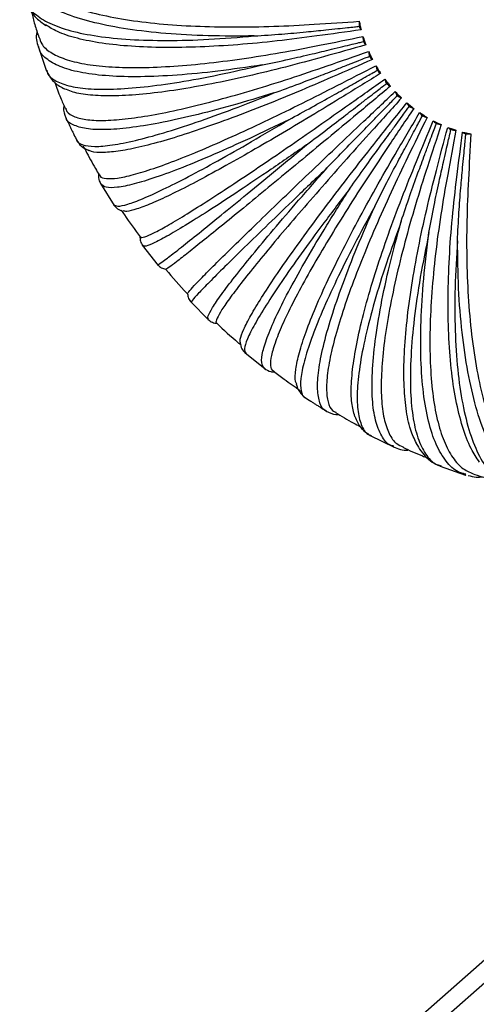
# Paper-space layout '_Dimétrica' of a CAD drawing. Header units: millimetres. Extents: x -569 to 164, y -631 to 613.
# Tile 7 of 24: x -561 to -490, y -426 to -273. Entities that reach past the tile are written whole.
import ezdxf

# ---------------------------------------------------------------- set-up
doc = ezdxf.new("R2010")
doc.units = ezdxf.units.MM

psp = doc.layouts.new('_Dimétrica')

# ---------------------------------------------------------------- linework, layer by layer
at = {"color": 7, "linetype": 'Continuous', "lineweight": 25}
for p, q in [((-558.26, -277.48), (-556.92, -281.36)), ((-558.13, -277.57), (-558.14, -277.51)), ((-556.89, -281.22), (-556.88, -281.29)), ((-552.3, -291.97), (-552.3, -292)), ((-548.59, -298.76), (-546.46, -302.18)), ((-542.1, -308.34), (-539.61, -311.49)), ((-534.61, -317.12), (-531.78, -319.98)), ((-526.17, -325.03), (-523.03, -327.56)), ((-516.76, -332.04), (-516.73, -332.05)), ((-506.74, -337.9), (-503.04, -339.69)), ((-506.67, -337.86), (-506.59, -337.88)), ((-503.06, -339.57), (-503.11, -339.55)), ((-495.87, -342.54), (-495.72, -342.59)), ((-495.87, -342.66), (-491.94, -344.03)), ((-492.05, -343.99), (-491.88, -344.03)), ((-491.89, -343.91), (-492, -343.88)), ((-409.57, -349.21), (-518.61, -445.37)), ((-512.65, -443.63), (-408.79, -352.03))]:
    psp.add_line(p, q, dxfattribs=at)
for points, knots in [([(-560.96, -264.6), (-560.8, -265.19), (-560.47, -266.47), (-558.94, -268.22), (-556.58, -269.86), (-553.38, -271.28), (-549.43, -272.45), (-544.81, -273.37), (-539.61, -274.02), (-533.96, -274.4), (-527.98, -274.53), (-521.8, -274.43), (-515.24, -274.08), (-510.77, -273.77), (-508.44, -273.61)], [0, 0, 0, 0, 0.076217, 0.16275, 0.250073, 0.337664, 0.424993, 0.511539, 0.596807, 0.680348, 0.761767, 0.840735, 0.916989, 1, 1, 1, 1]), ([(-524.71, -275.88), (-527.13, -275.9), (-531.98, -275.92), (-538.54, -275.55), (-544.44, -274.88), (-549.57, -273.88), (-553.84, -272.6), (-557.23, -271.03), (-559.6, -269.2), (-560.92, -267.53), (-561.06, -266.4), (-561.1, -266.03)], [0, 0, 0, 0, 0.117727, 0.235343, 0.353895, 0.471498, 0.589245, 0.707757, 0.825275, 0.943196, 1, 1, 1, 1]), ([(-560.34, -270.03), (-560.26, -270.33), (-560.05, -271.03), (-559.44, -272.06), (-558.5, -273.2), (-557.57, -273.88), (-557.07, -274.24)], [0, 0, 0, 0, 0.172783, 0.408401, 0.683909, 1, 1, 1, 1]), ([(-560.25, -269.97), (-560.22, -270.21), (-560.11, -271.13), (-558.88, -272.47), (-556.6, -273.96), (-553.3, -275.13), (-549.13, -275.97), (-544.12, -276.48), (-538.33, -276.64), (-531.89, -276.48), (-527.1, -276.08), (-524.71, -275.88)], [0, 0, 0, 0, 0.041462, 0.161135, 0.281387, 0.40067, 0.52055, 0.640628, 0.759893, 0.879995, 1, 1, 1, 1]), ([(-559.25, -272.22), (-559.1, -272.85), (-558.78, -274.16), (-558.35, -275.45), (-558.12, -276.12)], [0, 0, 0, 0, 0.475738, 1, 1, 1, 1]), ([(-508.15, -274.93), (-510.44, -275.25), (-514.84, -275.88), (-521.3, -276.72), (-527.37, -277.28), (-533.25, -277.63), (-538.8, -277.72), (-543.89, -277.53), (-548.43, -277.06), (-552.27, -276.29), (-555.23, -275.34), (-556.51, -274.53), (-557.08, -274.17)], [0, 0, 0, 0, 0.101398, 0.194542, 0.291001, 0.390455, 0.4925, 0.596655, 0.70237, 0.809042, 0.916035, 1, 1, 1, 1]), ([(-524.71, -275.88), (-523.29, -275.79), (-520.68, -275.63), (-516.94, -275.29), (-514.01, -274.98), (-511.87, -274.76), (-510.4, -274.6), (-509.3, -274.48), (-508.69, -274.42), (-508.45, -274.39)], [0, 0, 0, 0, 0.272344, 0.503117, 0.689512, 0.801165, 0.890131, 0.95641, 1, 1, 1, 1]), ([(-508.44, -273.61), (-508.45, -273.73), (-508.47, -273.99), (-508.46, -274.26), (-508.45, -274.39)], [0, 0, 0, 0, 0.499434, 1, 1, 1, 1]), ([(-508.45, -274.39), (-508.4, -274.5), (-508.32, -274.71), (-508.21, -274.85), (-508.15, -274.93)], [0, 0, 0, 0, 0.49956, 1, 1, 1, 1]), ([(-508.44, -273.61), (-508.39, -273.85), (-508.31, -274.3), (-508.2, -274.73), (-508.15, -274.93)], [0, 0, 0, 0, 0.560285, 1, 1, 1, 1]), ([(-558.42, -275.2), (-558.42, -275.23), (-558.68, -276.07), (-558.44, -276.85), (-558.22, -277.6)], [0, 0, 0, 0, 0.0298601, 1, 1, 1, 1]), ([(-558.07, -276.1), (-557.97, -276.44), (-557.72, -277.33), (-556.4, -278.47), (-554.2, -279.52), (-551.16, -280.27), (-547.4, -280.71), (-542.96, -280.84), (-537.97, -280.66), (-532.53, -280.2), (-526.76, -279.47), (-520.79, -278.53), (-514.44, -277.31), (-510.11, -276.43), (-507.86, -275.97)], [0, 0, 0, 0, 0.05553, 0.144001, 0.23328, 0.322832, 0.412117, 0.5006, 0.587778, 0.67319, 0.756432, 0.837169, 0.91513, 1, 1, 1, 1]), ([(-507.86, -275.97), (-507.78, -276.22), (-507.64, -276.65), (-507.48, -277.08), (-507.41, -277.27)], [0, 0, 0, 0, 0.560828, 1, 1, 1, 1]), ([(-507.86, -275.97), (-507.86, -276.1), (-507.85, -276.35), (-507.81, -276.62), (-507.79, -276.75)], [0, 0, 0, 0, 0.499434, 1, 1, 1, 1]), ([(-523.45, -280.37), (-525.79, -280.72), (-530.47, -281.42), (-536.79, -282.01), (-542.46, -282.27), (-547.37, -282.15), (-551.45, -281.66), (-554.66, -280.82), (-556.86, -279.6), (-558.01, -278.5), (-558.11, -277.72), (-558.13, -277.57)], [0, 0, 0, 0, 0.121017, 0.24192, 0.363785, 0.484674, 0.605712, 0.727535, 0.848337, 0.969554, 1, 1, 1, 1]), ([(-507.41, -277.27), (-509.61, -277.89), (-513.82, -279.08), (-520.02, -280.77), (-525.82, -282.17), (-531.43, -283.36), (-536.71, -284.29), (-541.55, -284.92), (-545.84, -285.22), (-549.46, -285.18), (-552.39, -284.82), (-553.69, -284.29), (-554.33, -284.02)], [0, 0, 0, 0, 0.099277, 0.190474, 0.284916, 0.382291, 0.482202, 0.584179, 0.687684, 0.792125, 0.896881, 1, 1, 1, 1]), ([(-523.45, -280.37), (-522.08, -280.09), (-519.57, -279.57), (-515.97, -278.74), (-513.15, -278.05), (-511.09, -277.55), (-509.66, -277.21), (-508.6, -276.95), (-508.02, -276.81), (-507.79, -276.75)], [0, 0, 0, 0, 0.272344, 0.503117, 0.689512, 0.801165, 0.890131, 0.95641, 1, 1, 1, 1]), ([(-507.79, -276.75), (-507.73, -276.85), (-507.61, -277.05), (-507.48, -277.2), (-507.41, -277.27)], [0, 0, 0, 0, 0.49956, 1, 1, 1, 1]), ([(-553.96, -287.09), (-553.91, -287.26), (-553.75, -287.84), (-552.64, -288.47), (-550.67, -288.96), (-547.88, -289.05), (-544.38, -288.77), (-540.23, -288.13), (-535.54, -287.15), (-530.41, -285.85), (-524.95, -284.3), (-519.29, -282.53), (-513.25, -280.48), (-509.14, -279.04), (-506.99, -278.29)], [0, 0, 0, 0, 0.038039, 0.128148, 0.21908, 0.310291, 0.401229, 0.491351, 0.580144, 0.667137, 0.751922, 0.834153, 0.913559, 1, 1, 1, 1]), ([(-506.39, -279.53), (-508.46, -280.44), (-512.44, -282.18), (-518.26, -284.69), (-523.7, -286.9), (-528.95, -288.9), (-533.86, -290.64), (-538.35, -292.06), (-542.29, -293.12), (-545.62, -293.79), (-548.19, -294.02), (-549.8, -293.95), (-550.27, -293.66), (-550.41, -293.58)], [0, 0, 0, 0, 0.095207, 0.182664, 0.273234, 0.366615, 0.46243, 0.560226, 0.659486, 0.759645, 0.860105, 0.960257, 1, 1, 1, 1]), ([(-521.66, -284.73), (-520.37, -284.26), (-517.99, -283.39), (-514.59, -282.09), (-511.92, -281.04), (-509.97, -280.27), (-508.62, -279.74), (-507.62, -279.34), (-507.07, -279.12), (-506.84, -279.04)], [0, 0, 0, 0, 0.272344, 0.503116, 0.689511, 0.801165, 0.890131, 0.956409, 1, 1, 1, 1]), ([(-506.99, -278.29), (-506.89, -278.52), (-506.7, -278.94), (-506.49, -279.35), (-506.39, -279.53)], [0, 0, 0, 0, 0.561377, 1, 1, 1, 1]), ([(-506.99, -278.29), (-506.98, -278.41), (-506.95, -278.65), (-506.88, -278.91), (-506.84, -279.04)], [0, 0, 0, 0, 0.4994343, 1, 1, 1, 1]), ([(-506.84, -279.04), (-506.77, -279.13), (-506.63, -279.33), (-506.47, -279.46), (-506.39, -279.53)], [0, 0, 0, 0, 0.49956, 1, 1, 1, 1]), ([(-556.88, -281.29), (-556.87, -281.36), (-556.8, -281.98), (-555.75, -282.8), (-553.68, -283.69), (-550.6, -284.14), (-546.68, -284.2), (-541.94, -283.85), (-536.45, -283.09), (-530.31, -281.97), (-525.73, -280.9), (-523.45, -280.37)], [0, 0, 0, 0, 0.017045, 0.139766, 0.263082, 0.385403, 0.508337, 0.631473, 0.753777, 0.876938, 1, 1, 1, 1]), ([(-548.71, -297.41), (-548.69, -297.49), (-548.62, -297.86), (-547.74, -298.07), (-546.05, -298.01), (-543.57, -297.48), (-540.43, -296.51), (-536.66, -295.13), (-532.36, -293.37), (-527.64, -291.28), (-522.59, -288.93), (-517.33, -286.37), (-511.7, -283.51), (-507.86, -281.53), (-505.86, -280.5)], [0, 0, 0, 0, 0.0269652, 0.1181122, 0.2100907, 0.3023519, 0.3943367, 0.4854962, 0.5753104, 0.6633054, 0.7490659, 0.8322441, 0.9125635, 1, 1, 1, 1]), ([(-505.86, -280.5), (-505.73, -280.73), (-505.49, -281.13), (-505.23, -281.51), (-505.12, -281.68)], [0, 0, 0, 0, 0.561938, 1, 1, 1, 1]), ([(-505.86, -280.5), (-505.84, -280.62), (-505.79, -280.86), (-505.69, -281.1), (-505.64, -281.22)], [0, 0, 0, 0, 0.4994343, 1, 1, 1, 1]), ([(-556.96, -281.25), (-556.65, -281.86), (-556.1, -282.95), (-554.88, -283.7), (-554.33, -284.03)], [0, 0, 0, 0, 0.557291, 1, 1, 1, 1]), ([(-505.12, -281.68), (-507.03, -282.86), (-510.69, -285.13), (-516.06, -288.41), (-521.05, -291.39), (-525.83, -294.17), (-530.29, -296.68), (-534.33, -298.85), (-537.85, -300.62), (-540.78, -301.96), (-543.01, -302.81), (-544.48, -303.19), (-544.88, -303.08), (-545.04, -303.03)], [0, 0, 0, 0, 0.092443, 0.177362, 0.265303, 0.355974, 0.449008, 0.543965, 0.640345, 0.737597, 0.835141, 0.932386, 1, 1, 1, 1]), ([(-542.37, -307.02), (-542.37, -307.06), (-542.4, -307.26), (-541.76, -307.11), (-540.41, -306.55), (-538.33, -305.42), (-535.61, -303.8), (-532.3, -301.72), (-528.49, -299.23), (-524.26, -296.4), (-519.7, -293.29), (-514.94, -289.99), (-509.81, -286.37), (-506.31, -283.89), (-504.48, -282.59)], [0, 0, 0, 0, 0.022999, 0.114518, 0.206871, 0.299508, 0.391868, 0.483399, 0.573579, 0.661933, 0.748043, 0.83156, 0.912207, 1, 1, 1, 1]), ([(-519.36, -288.89), (-518.18, -288.24), (-515.98, -287.05), (-512.83, -285.29), (-510.35, -283.89), (-508.54, -282.86), (-507.29, -282.16), (-506.36, -281.63), (-505.85, -281.34), (-505.64, -281.22)], [0, 0, 0, 0, 0.272344, 0.503117, 0.689512, 0.801165, 0.890131, 0.95641, 1, 1, 1, 1]), ([(-505.64, -281.22), (-505.56, -281.31), (-505.39, -281.5), (-505.21, -281.62), (-505.12, -281.68)], [0, 0, 0, 0, 0.49956, 1, 1, 1, 1]), ([(-504.48, -282.59), (-504.32, -282.8), (-504.04, -283.17), (-503.74, -283.53), (-503.61, -283.69)], [0, 0, 0, 0, 0.562514, 1, 1, 1, 1]), ([(-504.48, -282.59), (-504.45, -282.7), (-504.38, -282.93), (-504.26, -283.16), (-504.2, -283.27)], [0, 0, 0, 0, 0.499434, 1, 1, 1, 1]), ([(-555.68, -283.07), (-555.39, -283.87), (-554.89, -285.24), (-554.28, -286.57), (-554.03, -287.12)], [0, 0, 0, 0, 0.585954, 1, 1, 1, 1]), ([(-503.61, -283.69), (-505.33, -285.12), (-508.63, -287.87), (-513.44, -291.88), (-517.89, -295.57), (-522.13, -299.08), (-526.05, -302.3), (-529.57, -305.17), (-532.59, -307.62), (-535.03, -309.57), (-536.87, -311.01), (-537.99, -311.84), (-538.49, -312.17), (-538.43, -312.08), (-538.42, -312.07)], [0, 0, 0, 0, 0.089053, 0.170858, 0.255574, 0.34292, 0.432542, 0.524017, 0.616862, 0.710547, 0.804514, 0.898193, 0.991026, 1, 1, 1, 1]), ([(-516.61, -292.79), (-515.54, -291.98), (-513.56, -290.47), (-510.71, -288.29), (-508.47, -286.56), (-506.83, -285.29), (-505.69, -284.42), (-504.85, -283.77), (-504.38, -283.41), (-504.2, -283.27)], [0, 0, 0, 0, 0.272344, 0.503117, 0.689512, 0.801165, 0.890131, 0.95641, 1, 1, 1, 1]), ([(-504.2, -283.27), (-504.1, -283.35), (-503.91, -283.52), (-503.71, -283.63), (-503.61, -283.69)], [0, 0, 0, 0, 0.49956, 1, 1, 1, 1]), ([(-521.66, -284.73), (-523.87, -285.4), (-528.31, -286.76), (-534.27, -288.3), (-539.61, -289.47), (-544.2, -290.2), (-547.98, -290.49), (-550.93, -290.35), (-552.89, -289.72), (-553.87, -289.11), (-553.92, -288.59), (-553.92, -288.56)], [0, 0, 0, 0, 0.123685, 0.247252, 0.371804, 0.495357, 0.619063, 0.743571, 0.867036, 0.990925, 1, 1, 1, 1]), ([(-552.3, -292), (-552.3, -292), (-552.28, -292.42), (-551.41, -292.81), (-549.62, -293.12), (-546.85, -292.88), (-543.27, -292.18), (-538.9, -290.99), (-533.8, -289.35), (-528.09, -287.29), (-523.8, -285.58), (-521.66, -284.73)], [0, 0, 0, 0, 0.002024, 0.126621, 0.251821, 0.376012, 0.500824, 0.625842, 0.750014, 0.875058, 1, 1, 1, 1]), ([(-535.05, -315.88), (-535.06, -315.88), (-535.16, -315.92), (-534.78, -315.45), (-533.85, -314.42), (-532.22, -312.75), (-530, -310.53), (-527.23, -307.81), (-523.97, -304.65), (-520.32, -301.12), (-516.35, -297.32), (-512.16, -293.32), (-507.61, -289.01), (-504.5, -286.06), (-502.87, -284.52)], [0, 0, 0, 0, 0.006779, 0.099817, 0.193704, 0.287879, 0.381772, 0.474823, 0.5665, 0.656321, 0.74386, 0.828764, 0.91075, 1, 1, 1, 1]), ([(-501.89, -285.51), (-503.39, -287.18), (-506.27, -290.37), (-510.46, -295.04), (-514.29, -299.39), (-517.91, -303.55), (-521.22, -307.43), (-524.13, -310.93), (-526.57, -313.99), (-528.48, -316.51), (-529.83, -318.47), (-530.54, -319.75), (-530.75, -320.38), (-530.55, -320.39), (-530.51, -320.4)], [0, 0, 0, 0, 0.087898, 0.168641, 0.252258, 0.338471, 0.426931, 0.517219, 0.60886, 0.70133, 0.794078, 0.886542, 0.97817, 1, 1, 1, 1]), ([(-513.44, -296.37), (-512.5, -295.4), (-510.78, -293.61), (-508.27, -291.04), (-506.29, -289.01), (-504.85, -287.52), (-503.85, -286.5), (-503.1, -285.74), (-502.69, -285.32), (-502.53, -285.15)], [0, 0, 0, 0, 0.2723437, 0.5031161, 0.6895112, 0.8011647, 0.8901308, 0.9564093, 1, 1, 1, 1]), ([(-502.87, -284.52), (-502.69, -284.71), (-502.37, -285.05), (-502.03, -285.37), (-501.89, -285.51)], [0, 0, 0, 0, 0.563111, 1, 1, 1, 1]), ([(-502.87, -284.52), (-502.83, -284.63), (-502.74, -284.83), (-502.6, -285.04), (-502.53, -285.15)], [0, 0, 0, 0, 0.499434, 1, 1, 1, 1]), ([(-502.53, -285.15), (-502.42, -285.22), (-502.21, -285.37), (-501.99, -285.47), (-501.89, -285.51)], [0, 0, 0, 0, 0.49956, 1, 1, 1, 1]), ([(-554.24, -286.65), (-554.26, -286.77), (-554.39, -287.45), (-554.15, -288.07), (-553.95, -288.57)], [0, 0, 0, 0, 0.18742, 1, 1, 1, 1]), ([(-526.87, -323.49), (-526.9, -323.33), (-526.97, -322.91), (-526.43, -321.49), (-525.34, -319.36), (-523.68, -316.59), (-521.52, -313.29), (-518.89, -309.52), (-515.89, -305.38), (-512.57, -300.94), (-509.02, -296.33), (-505.13, -291.39), (-502.46, -288.02), (-501.06, -286.26)], [0, 0, 0, 0, 0.065753, 0.163193, 0.260932, 0.358378, 0.45495, 0.550096, 0.643315, 0.734168, 0.822284, 0.907372, 1, 1, 1, 1]), ([(-499.98, -287.13), (-501.24, -289), (-503.65, -292.58), (-507.15, -297.84), (-510.31, -302.77), (-513.24, -307.51), (-515.86, -311.97), (-518.1, -316.04), (-519.91, -319.64), (-521.22, -322.66), (-522.03, -325.08), (-522.27, -326.76), (-522.15, -327.68), (-521.8, -327.8), (-521.72, -327.83)], [0, 0, 0, 0, 0.087485, 0.16785, 0.251074, 0.336883, 0.424927, 0.514791, 0.606001, 0.698038, 0.79035, 0.88238, 0.973578, 1, 1, 1, 1]), ([(-509.89, -299.56), (-509.11, -298.46), (-507.67, -296.42), (-505.55, -293.49), (-503.87, -291.2), (-502.64, -289.52), (-501.79, -288.36), (-501.16, -287.5), (-500.81, -287.02), (-500.67, -286.83)], [0, 0, 0, 0, 0.272344, 0.503116, 0.689511, 0.801165, 0.890131, 0.956409, 1, 1, 1, 1]), ([(-501.06, -286.26), (-500.86, -286.43), (-500.51, -286.72), (-500.14, -287.01), (-499.98, -287.13)], [0, 0, 0, 0, 0.556609, 1, 1, 1, 1]), ([(-501.06, -286.26), (-501.01, -286.35), (-500.91, -286.54), (-500.75, -286.73), (-500.67, -286.83)], [0, 0, 0, 0, 0.499434, 1, 1, 1, 1]), ([(-500.67, -286.83), (-500.55, -286.89), (-500.32, -287.02), (-500.09, -287.09), (-499.98, -287.13)], [0, 0, 0, 0, 0.49956, 1, 1, 1, 1]), ([(-554.01, -288.45), (-553.88, -288.71), (-553.72, -289.07), (-553.39, -289.74), (-553.16, -290.22), (-552.93, -290.71), (-552.59, -291.42), (-552.4, -291.82), (-552.25, -292.11)], [0, 0, 0, 0, 0.285675, 0.397972, 0.499504, 0.601082, 0.713529, 1, 1, 1, 1]), ([(-518.13, -329.93), (-518.2, -329.8), (-518.44, -329.29), (-518.33, -327.68), (-517.81, -325.13), (-516.76, -321.89), (-515.26, -318.08), (-513.33, -313.78), (-511.03, -309.1), (-508.42, -304.12), (-505.59, -298.96), (-502.42, -293.47), (-500.22, -289.73), (-499.08, -287.78)], [0, 0, 0, 0, 0.038201, 0.138514, 0.239135, 0.339455, 0.438875, 0.536828, 0.632796, 0.726328, 0.817043, 0.904641, 1, 1, 1, 1]), ([(-497.91, -288.52), (-498.91, -290.56), (-500.82, -294.48), (-503.57, -300.24), (-505.99, -305.66), (-508.18, -310.91), (-510.06, -315.86), (-511.58, -320.42), (-512.7, -324.48), (-513.37, -327.93), (-513.59, -330.74), (-513.33, -332.78), (-512.82, -333.96), (-512.24, -334.2), (-512.07, -334.28)], [0, 0, 0, 0, 0.086353, 0.165678, 0.247825, 0.332524, 0.419428, 0.50813, 0.59816, 0.689005, 0.780124, 0.870963, 0.960981, 1, 1, 1, 1]), ([(-506.03, -302.33), (-505.42, -301.11), (-504.28, -298.85), (-502.58, -295.62), (-501.22, -293.09), (-500.23, -291.24), (-499.55, -289.97), (-499.04, -289.02), (-498.75, -288.49), (-498.64, -288.28)], [0, 0, 0, 0, 0.272344, 0.503117, 0.689512, 0.801165, 0.890131, 0.95641, 1, 1, 1, 1]), ([(-499.08, -287.78), (-498.86, -287.92), (-498.48, -288.18), (-498.09, -288.41), (-497.91, -288.52)], [0, 0, 0, 0, 0.55722, 1, 1, 1, 1]), ([(-499.08, -287.78), (-499.02, -287.86), (-498.9, -288.03), (-498.73, -288.2), (-498.64, -288.28)], [0, 0, 0, 0, 0.4994343, 1, 1, 1, 1]), ([(-498.64, -288.28), (-498.52, -288.33), (-498.27, -288.44), (-498.03, -288.49), (-497.91, -288.52)], [0, 0, 0, 0, 0.49956, 1, 1, 1, 1]), ([(-519.36, -288.89), (-521.42, -289.88), (-525.54, -291.86), (-531.04, -294.32), (-535.93, -296.35), (-540.1, -297.9), (-543.51, -298.94), (-546.08, -299.45), (-547.85, -299.48), (-548.29, -299.07), (-548.51, -298.86)], [0, 0, 0, 0, 0.125479, 0.250838, 0.377197, 0.502542, 0.628042, 0.754357, 0.879612, 1, 1, 1, 1]), ([(-546.5, -302.04), (-546.34, -302.16), (-546.01, -302.41), (-544.45, -302.08), (-542.1, -301.21), (-538.95, -299.77), (-535.05, -297.8), (-530.45, -295.31), (-525.25, -292.37), (-521.33, -290.05), (-519.36, -288.89)], [0, 0, 0, 0, 0.115802, 0.242553, 0.368283, 0.49464, 0.621207, 0.746917, 0.87351, 1, 1, 1, 1]), ([(-509.12, -334.95), (-509.31, -334.28), (-509.69, -332.93), (-509.72, -329.96), (-509.35, -326.35), (-508.55, -322.11), (-507.36, -317.37), (-505.83, -312.22), (-503.99, -306.78), (-501.91, -301.17), (-499.51, -295.21), (-497.83, -291.16), (-496.95, -289.05)], [0, 0, 0, 0, 0.101882, 0.206782, 0.311367, 0.415015, 0.517132, 0.617182, 0.714691, 0.809263, 0.900586, 1, 1, 1, 1]), ([(-495.72, -289.65), (-496.44, -291.84), (-497.83, -296.03), (-499.78, -302.2), (-501.42, -308.03), (-502.81, -313.68), (-503.91, -319.04), (-504.67, -323.99), (-505.05, -328.43), (-505.05, -332.24), (-504.65, -335.36), (-503.85, -337.69), (-502.85, -339.16), (-501.98, -339.53), (-501.64, -339.67)], [0, 0, 0, 0, 0.084701, 0.162507, 0.243083, 0.326161, 0.411402, 0.498407, 0.586714, 0.675821, 0.765196, 0.854296, 0.942592, 1, 1, 1, 1]), ([(-501.92, -304.63), (-501.48, -303.31), (-500.67, -300.86), (-499.42, -297.38), (-498.41, -294.66), (-497.67, -292.67), (-497.16, -291.3), (-496.78, -290.28), (-496.56, -289.71), (-496.48, -289.49)], [0, 0, 0, 0, 0.272344, 0.503117, 0.689512, 0.801165, 0.890131, 0.95641, 1, 1, 1, 1]), ([(-499.58, -339.07), (-499.9, -338.4), (-500.6, -336.96), (-501.23, -333.81), (-501.55, -329.88), (-501.5, -325.31), (-501.09, -320.21), (-500.35, -314.7), (-499.32, -308.9), (-498.04, -302.93), (-496.45, -296.6), (-495.31, -292.31), (-494.72, -290.07)], [0, 0, 0, 0, 0.091984, 0.19804, 0.303778, 0.408568, 0.511811, 0.612963, 0.711546, 0.807161, 0.89949, 1, 1, 1, 1]), ([(-496.95, -289.05), (-496.72, -289.17), (-496.32, -289.38), (-495.9, -289.57), (-495.72, -289.65)], [0, 0, 0, 0, 0.557806, 1, 1, 1, 1]), ([(-496.95, -289.05), (-496.89, -289.13), (-496.76, -289.28), (-496.58, -289.42), (-496.48, -289.49)], [0, 0, 0, 0, 0.499434, 1, 1, 1, 1]), ([(-496.48, -289.49), (-496.35, -289.53), (-496.09, -289.6), (-495.85, -289.63), (-495.72, -289.65)], [0, 0, 0, 0, 0.49956, 1, 1, 1, 1]), ([(-494.72, -290.07), (-494.48, -290.16), (-494.06, -290.31), (-493.63, -290.45), (-493.44, -290.51)], [0, 0, 0, 0, 0.558374, 1, 1, 1, 1]), ([(-494.72, -290.07), (-494.65, -290.13), (-494.52, -290.26), (-494.32, -290.37), (-494.22, -290.42)], [0, 0, 0, 0, 0.4994343, 1, 1, 1, 1]), ([(-497.62, -306.41), (-497.36, -305.01), (-496.89, -302.43), (-496.12, -298.76), (-495.46, -295.88), (-494.99, -293.79), (-494.66, -292.34), (-494.41, -291.26), (-494.28, -290.66), (-494.22, -290.42)], [0, 0, 0, 0, 0.272344, 0.503116, 0.689512, 0.801165, 0.890131, 0.956409, 1, 1, 1, 1]), ([(-493.44, -290.51), (-493.87, -292.81), (-494.71, -297.21), (-495.83, -303.69), (-496.66, -309.82), (-497.23, -315.79), (-497.51, -321.45), (-497.47, -326.71), (-497.1, -331.43), (-496.39, -335.51), (-495.34, -338.87), (-493.98, -341.42), (-492.39, -343.18), (-491.13, -343.68), (-490.53, -343.92)], [0, 0, 0, 0, 0.0827734, 0.1588092, 0.2375514, 0.3187382, 0.4020402, 0.4870645, 0.5733623, 0.6604415, 0.7477822, 0.8348554, 0.9211414, 1, 1, 1, 1]), ([(-489.8, -342.01), (-490.24, -341.35), (-491.24, -339.86), (-492.46, -336.6), (-493.5, -332.45), (-494.22, -327.62), (-494.61, -322.27), (-494.7, -316.5), (-494.5, -310.43), (-494.05, -304.2), (-493.29, -297.61), (-492.71, -293.13), (-492.41, -290.8)], [0, 0, 0, 0, 0.08429, 0.191245, 0.297879, 0.403556, 0.507674, 0.609683, 0.709102, 0.805527, 0.898638, 1, 1, 1, 1]), ([(-494.22, -290.42), (-494.09, -290.45), (-493.82, -290.5), (-493.57, -290.51), (-493.44, -290.51)], [0, 0, 0, 0, 0.49956, 1, 1, 1, 1]), ([(-493.2, -307.66), (-493.13, -306.21), (-493.01, -303.53), (-492.72, -299.71), (-492.44, -296.74), (-492.23, -294.56), (-492.09, -293.06), (-491.98, -291.94), (-491.92, -291.32), (-491.9, -291.08)], [0, 0, 0, 0, 0.2723439, 0.5031165, 0.6895116, 0.8011651, 0.8901311, 0.9564095, 1, 1, 1, 1]), ([(-492.41, -290.8), (-492.17, -290.86), (-491.73, -290.97), (-491.3, -291.05), (-491.11, -291.08)], [0, 0, 0, 0, 0.558928, 1, 1, 1, 1]), ([(-492.41, -290.8), (-492.34, -290.85), (-492.2, -290.95), (-492, -291.04), (-491.9, -291.08)], [0, 0, 0, 0, 0.499434, 1, 1, 1, 1]), ([(-491.9, -291.08), (-491.77, -291.09), (-491.5, -291.11), (-491.24, -291.09), (-491.11, -291.08)], [0, 0, 0, 0, 0.49956, 1, 1, 1, 1]), ([(-491.11, -291.08), (-491.25, -293.45), (-491.51, -297.99), (-491.79, -304.69), (-491.79, -311.02), (-491.52, -317.19), (-490.96, -323.07), (-490.11, -328.52), (-488.96, -333.43), (-487.52, -337.69), (-485.82, -341.2), (-483.88, -343.93), (-481.73, -345.75), (-480.03, -346.68), (-479.01, -346.74), (-478.8, -346.75)], [0, 0, 0, 0, 0.080588, 0.154617, 0.231281, 0.310324, 0.391427, 0.474207, 0.558227, 0.643007, 0.728042, 0.812817, 0.896825, 0.979588, 1, 1, 1, 1]), ([(-552.31, -292), (-552.08, -292.36), (-551.62, -293.07), (-550.78, -293.48), (-550.36, -293.68)], [0, 0, 0, 0, 0.499731, 1, 1, 1, 1]), ([(-551.25, -292.96), (-551.12, -293.21), (-550.52, -294.39), (-549.7, -295.89), (-548.97, -297.12), (-548.77, -297.45)], [0, 0, 0, 0, 0.164302, 0.775706, 1, 1, 1, 1]), ([(-516.61, -292.79), (-518.47, -294.08), (-522.19, -296.65), (-527.13, -299.97), (-531.47, -302.82), (-535.14, -305.13), (-538.08, -306.88), (-540.24, -308.03), (-541.62, -308.6), (-541.86, -308.48), (-541.98, -308.42)], [0, 0, 0, 0, 0.126513, 0.252905, 0.380305, 0.506683, 0.633217, 0.760572, 0.88686, 1, 1, 1, 1]), ([(-539.65, -311.35), (-539.59, -311.33), (-539.47, -311.31), (-538.32, -310.46), (-536.43, -308.99), (-533.78, -306.88), (-530.44, -304.17), (-526.43, -300.89), (-521.85, -297.13), (-518.36, -294.24), (-516.61, -292.79)], [0, 0, 0, 0, 0.110816, 0.238282, 0.36472, 0.49179, 0.619071, 0.74549, 0.872797, 1, 1, 1, 1]), ([(-513.44, -296.37), (-515.07, -297.93), (-518.34, -301.05), (-522.6, -305.16), (-526.32, -308.77), (-529.39, -311.79), (-531.8, -314.19), (-533.46, -315.92), (-534.43, -316.98), (-534.46, -317.12), (-534.47, -317.19)], [0, 0, 0, 0, 0.12669, 0.25326, 0.380838, 0.507393, 0.634105, 0.761638, 0.888103, 1, 1, 1, 1]), ([(-531.84, -319.84), (-531.89, -319.72), (-532, -319.45), (-531.29, -318.13), (-529.92, -316.11), (-527.85, -313.38), (-525.14, -310), (-521.81, -306), (-517.94, -301.49), (-514.94, -298.07), (-513.44, -296.37)], [0, 0, 0, 0, 0.112446, 0.239678, 0.365884, 0.492722, 0.619769, 0.745957, 0.87303, 1, 1, 1, 1]), ([(-548.87, -297.28), (-548.89, -297.48), (-548.94, -298.07), (-548.69, -298.56), (-548.52, -298.88)], [0, 0, 0, 0, 0.342775, 1, 1, 1, 1]), ([(-509.89, -299.56), (-511.27, -301.37), (-514.02, -304.99), (-517.55, -309.81), (-520.55, -314.1), (-522.96, -317.76), (-524.75, -320.75), (-525.87, -323), (-526.37, -324.53), (-526.16, -324.91), (-526.05, -325.09)], [0, 0, 0, 0, 0.125925, 0.251731, 0.378539, 0.50433, 0.630277, 0.757041, 0.882742, 1, 1, 1, 1]), ([(-523.13, -327.46), (-523.31, -327.22), (-523.69, -326.72), (-523.47, -324.95), (-522.67, -322.44), (-521.25, -319.16), (-519.24, -315.19), (-516.66, -310.56), (-513.58, -305.38), (-511.12, -301.5), (-509.89, -299.56)], [0, 0, 0, 0, 0.120025, 0.24617, 0.371299, 0.497053, 0.623016, 0.748126, 0.874114, 1, 1, 1, 1]), ([(-546.53, -302.07), (-546.34, -302.3), (-545.97, -302.77), (-545.38, -302.98), (-545.08, -303.09)], [0, 0, 0, 0, 0.500314, 1, 1, 1, 1]), ([(-506.03, -302.33), (-507.13, -304.36), (-509.32, -308.4), (-512.03, -313.85), (-514.25, -318.74), (-515.93, -322.95), (-517.05, -326.45), (-517.6, -329.19), (-517.49, -331.03), (-517.19, -331.96), (-516.77, -332.04), (-516.76, -332.04)], [0, 0, 0, 0, 0.124375, 0.248632, 0.373879, 0.498122, 0.622518, 0.747722, 0.871876, 0.996456, 1, 1, 1, 1]), ([(-513.53, -334.06), (-513.57, -334.06), (-514.08, -333.94), (-514.59, -332.88), (-515, -330.85), (-514.81, -327.88), (-514.09, -324.15), (-512.84, -319.66), (-511.07, -314.49), (-508.84, -308.74), (-506.97, -304.47), (-506.03, -302.33)], [0, 0, 0, 0, 0.009159, 0.132865, 0.25717, 0.380473, 0.504392, 0.628517, 0.751801, 0.875951, 1, 1, 1, 1]), ([(-545.37, -302.87), (-545.21, -303.13), (-544.28, -304.57), (-543.26, -305.93), (-542.41, -307.05)], [0, 0, 0, 0, 0.180215, 1, 1, 1, 1]), ([(-501.92, -304.63), (-502.71, -306.83), (-504.3, -311.24), (-506.14, -317.21), (-507.53, -322.6), (-508.43, -327.28), (-508.82, -331.21), (-508.72, -334.34), (-508.07, -336.52), (-507.37, -337.69), (-506.75, -337.84), (-506.67, -337.86)], [0, 0, 0, 0, 0.12248, 0.244844, 0.368183, 0.490533, 0.613034, 0.73633, 0.858592, 0.981274, 1, 1, 1, 1]), ([(-503.11, -339.55), (-503.27, -339.51), (-504.04, -339.31), (-505.01, -338.03), (-505.98, -335.68), (-506.46, -332.37), (-506.48, -328.25), (-506.03, -323.35), (-505.12, -317.73), (-503.79, -311.52), (-502.54, -306.92), (-501.92, -304.63)], [0, 0, 0, 0, 0.030902, 0.151894, 0.273471, 0.394068, 0.515268, 0.636669, 0.757248, 0.878673, 1, 1, 1, 1]), ([(-542.45, -306.95), (-542.45, -307.23), (-542.44, -307.77), (-542.16, -308.23), (-542.02, -308.45)], [0, 0, 0, 0, 0.499795, 1, 1, 1, 1]), ([(-497.62, -306.41), (-498.1, -308.76), (-499.05, -313.45), (-499.97, -319.84), (-500.48, -325.63), (-500.56, -330.69), (-500.2, -334.95), (-499.42, -338.39), (-498.19, -340.86), (-497, -342.25), (-496.1, -342.48), (-495.87, -342.54)], [0, 0, 0, 0, 0.119737, 0.23936, 0.359936, 0.479546, 0.599303, 0.719837, 0.839361, 0.959295, 1, 1, 1, 1]), ([(-492, -343.88), (-492.37, -343.78), (-493.49, -343.5), (-495.02, -341.98), (-496.58, -339.39), (-497.75, -335.82), (-498.54, -331.41), (-498.93, -326.2), (-498.91, -320.24), (-498.52, -313.67), (-497.92, -308.83), (-497.62, -306.41)], [0, 0, 0, 0, 0.057521, 0.175189, 0.293427, 0.410711, 0.528582, 0.646648, 0.763915, 0.882005, 1, 1, 1, 1]), ([(-493.2, -307.66), (-493.35, -310.11), (-493.65, -315.01), (-493.61, -321.7), (-493.23, -327.78), (-492.45, -333.1), (-491.32, -337.62), (-489.83, -341.27), (-488.01, -343.95), (-486.16, -345.61), (-484.82, -345.93), (-484.29, -346.06)], [0, 0, 0, 0, 0.115382, 0.230654, 0.346845, 0.462105, 0.577506, 0.693656, 0.808833, 0.924406, 1, 1, 1, 1]), ([(-480.29, -346.96), (-480.98, -346.8), (-482.55, -346.44), (-484.77, -344.68), (-486.93, -341.92), (-488.81, -338.18), (-490.39, -333.58), (-491.63, -328.15), (-492.53, -321.97), (-493.1, -315.16), (-493.16, -310.16), (-493.2, -307.66)], [0, 0, 0, 0, 0.088434, 0.202243, 0.316602, 0.43004, 0.544045, 0.658238, 0.771659, 0.885876, 1, 1, 1, 1]), ([(-539.7, -311.38), (-539.52, -311.56), (-539.17, -311.91), (-538.69, -312.03), (-538.45, -312.09)], [0, 0, 0, 0, 0.5001646, 1, 1, 1, 1]), ([(-538.46, -312.08), (-538.45, -312.09), (-537.41, -313.39), (-536.28, -314.67), (-535.09, -315.88), (-535.06, -315.91)], [0, 0, 0, 0, 0.00855, 0.972743, 1, 1, 1, 1]), ([(-535.07, -315.89), (-535.04, -316.14), (-534.98, -316.64), (-534.67, -317.03), (-534.51, -317.22)], [0, 0, 0, 0, 0.499679, 1, 1, 1, 1]), ([(-531.88, -319.88), (-531.67, -320.05), (-531.25, -320.38), (-530.7, -320.46), (-530.42, -320.5)], [0, 0, 0, 0, 0.500755, 1, 1, 1, 1]), ([(-530.55, -320.44), (-529.46, -321.48), (-528.22, -322.66), (-526.9, -323.74), (-526.75, -323.87)], [0, 0, 0, 0, 0.882061, 1, 1, 1, 1]), ([(-526.93, -323.53), (-526.86, -323.84), (-526.71, -324.47), (-526.29, -324.9), (-526.07, -325.12)], [0, 0, 0, 0, 0.4984263, 1, 1, 1, 1]), ([(-523.14, -327.48), (-522.84, -327.68), (-522.37, -327.99), (-521.78, -328.01), (-521.57, -328.02)], [0, 0, 0, 0, 0.6591, 1, 1, 1, 1]), ([(-521.76, -327.88), (-521.2, -328.31), (-519.84, -329.35), (-518.43, -330.32), (-517.59, -330.89)], [0, 0, 0, 0, 0.410455, 1, 1, 1, 1]), ([(-518.23, -329.87), (-518.08, -330.32), (-517.76, -331.23), (-517.1, -331.78), (-516.76, -332.05)], [0, 0, 0, 0, 0.497849, 1, 1, 1, 1]), ([(-516.87, -331.98), (-516.59, -332.16), (-516.21, -332.41), (-515.55, -332.83), (-515.1, -333.12), (-514.65, -333.4), (-514.02, -333.8), (-513.68, -334.01), (-513.44, -334.16)], [0, 0, 0, 0, 0.285604, 0.398528, 0.500927, 0.603211, 0.715794, 1, 1, 1, 1]), ([(-513.55, -334.09), (-513.07, -334.35), (-512.47, -334.67), (-511.77, -334.62), (-511.62, -334.61)], [0, 0, 0, 0, 0.791634, 1, 1, 1, 1]), ([(-512.11, -334.33), (-511.2, -334.89), (-509.96, -335.65), (-508.65, -336.31), (-508.3, -336.48)], [0, 0, 0, 0, 0.728769, 1, 1, 1, 1]), ([(-509.13, -334.95), (-508.86, -335.54), (-508.28, -336.84), (-507.27, -337.51), (-506.72, -337.88)], [0, 0, 0, 0, 0.455116, 1, 1, 1, 1]), ([(-499.75, -338.82), (-499.53, -339.23), (-499.07, -340.07), (-498.19, -341.15), (-497.15, -342.06), (-496.34, -342.43), (-495.95, -342.61)], [0, 0, 0, 0, 0.224714, 0.472313, 0.743594, 1, 1, 1, 1]), ([(-503.16, -339.64), (-502.44, -339.95), (-501.68, -340.28), (-500.8, -340.13), (-500.76, -340.12)], [0, 0, 0, 0, 0.9559058, 1, 1, 1, 1]), ([(-501.66, -339.72), (-500.66, -340.19), (-499.42, -340.77), (-498.15, -341.24), (-497.91, -341.33)], [0, 0, 0, 0, 0.812876, 1, 1, 1, 1]), ([(-491.54, -344.09), (-491.11, -344.2), (-490.36, -344.39), (-489.65, -344.33), (-489.34, -344.3)], [0, 0, 0, 0, 0.562592, 1, 1, 1, 1]), ([(-490.53, -343.92), (-490, -344.1), (-488.85, -344.48), (-487.67, -344.77), (-487.04, -344.93)], [0, 0, 0, 0, 0.4630172, 1, 1, 1, 1])]:
    psp.add_open_spline(points, degree=3, knots=knots, dxfattribs=at)

doc.saveas('drawing.dxf')
